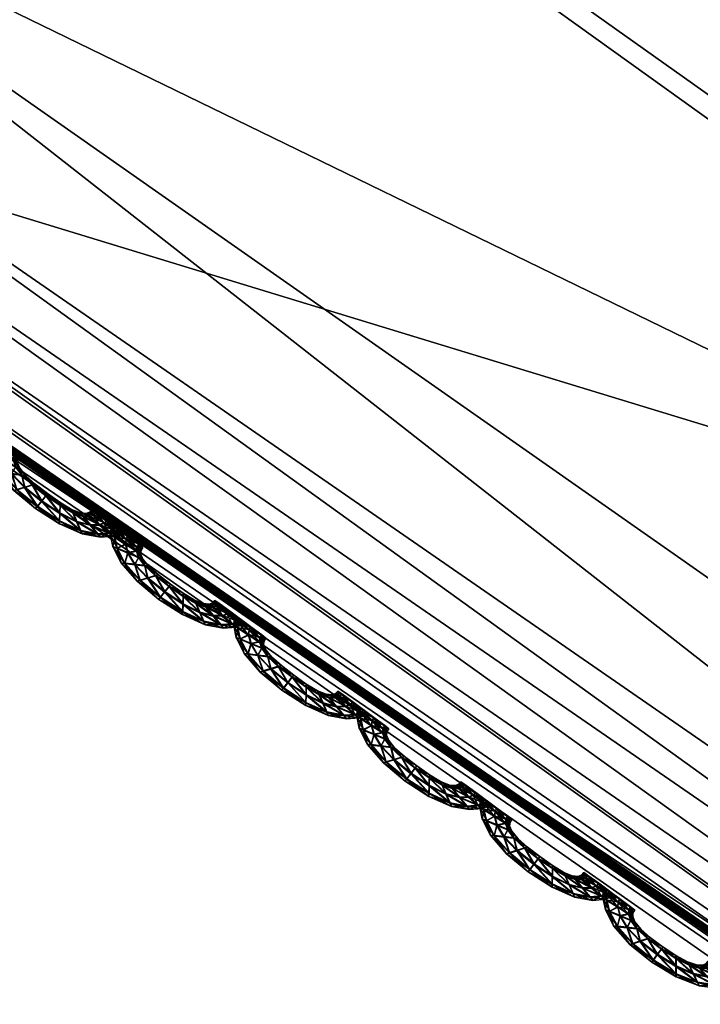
# Model space of a CAD drawing. Extents: x -7.4 to 7.4, y -11.5 to 9.8.
# Tile 21 of 256: x -1.962 to -1.709, y -10.837 to -10.471. Entities that reach past the tile are written whole.
import ezdxf

# ---------------------------------------------------------------- set-up
doc = ezdxf.new("R2010")
doc.units = 0
doc.header["$MEASUREMENT"] = 0
for name, color, linetype in [('A-FURN-3-ST', 150, 'Continuous'), ('A-FURN-3-ST-SEAM', 130, 'Continuous'), ('A-FURN-3-ST-SI', 160, 'Continuous')]:
    doc.layers.add(name, color=color, linetype=linetype)

msp = doc.modelspace()

# ---------------------------------------------------------------- meshes
at = {"layer": 'A-FURN-3-ST'}
mesh = msp.add_polyface(dxfattribs=at)
corners = [(-5.06123, -6.76473, 0.61819), (-4.33657, -7.82255, 0.61819), (-4.47717, -7.95065, 1.0014), (-5.23441, -6.83469, 1.00167), (-3.5654, -8.76259, 0.61819), (-3.67795, -8.94519, 1.00106), (-2.80148, -9.5702, 0.61819), (-2.88106, -9.79961, 1.00064), (-2.08813, -10.22714, 0.61819), (-2.12339, -10.4947, 1.00026), (-1.4003, -10.71541, 0.61819), (-1.39971, -11.01127, 0.99996), (-0.70433, -11.01782, 0.61819), (-0.6953, -11.33124, 0.99977), (0, -11.12132, 0.61819), (0, -11.44075, 0.99973), (0, -8.33072, 0.55836), (0, -9.35254, 0.55836), (-0.60116, -9.28258, 0.55836), (-0.54683, -8.28021, 0.55836), (0, -7.37169, 0.55836), (-0.5029, -7.33935, 0.55836), (-1.09321, -8.13246, 0.55836), (-1.00864, -7.24488, 0.55836), (-1.19698, -9.07818, 0.55836), (-1.7878, -8.74879, 0.55836), (-1.64059, -7.89572, 0.55836), (-1.52064, -7.09466, 0.55836), (-2.19798, -7.58676, 0.55836), (-2.0442, -6.90596, 0.55836), (-2.39644, -8.30893, 0.55836), (-3.03409, -7.77204, 0.55836), (-2.76, -7.2209, 0.55836), (-3.64265, -7.14208, 0.55836), (-4.67836, -6.60499, 0.56582), (-4.03501, -7.5243, 0.56582), (0, -10.36224, 0.56582), (-0.66432, -10.27312, 0.56582), (-1.31767, -10.01274, 0.56582), (-1.95821, -9.59241, 0.56582), (-2.62062, -9.02726, 0.56582), (-3.32982, -8.33303, 0.56582)]
mesh.append_faces([[corners[k] for k in face] for face in [(0, 1, 2), (2, 3, 0), (2, 1, 4), (4, 5, 2), (5, 4, 6), (6, 7, 5), (7, 6, 8), (8, 9, 7), (9, 8, 10), (10, 11, 9), (11, 10, 12), (12, 13, 11), (13, 12, 14), (14, 15, 13), (16, 17, 18), (18, 19, 16), (19, 18, 24), (24, 22, 19), (22, 24, 25), (25, 26, 22), (26, 25, 30), (30, 28, 26), (28, 30, 31), (31, 32, 28), (32, 31, 33), (34, 35, 1), (36, 14, 12), (12, 37, 36), (17, 36, 37), (37, 18, 17), (18, 37, 38), (38, 24, 18), (37, 12, 10), (10, 38, 37), (38, 10, 8), (8, 39, 38), (24, 38, 39), (39, 25, 24), (25, 39, 40), (40, 30, 25), (39, 8, 6), (6, 40, 39), (40, 6, 4), (4, 41, 40), (30, 40, 41), (41, 31, 30), (31, 41, 35), (35, 33, 31), (41, 4, 1), (1, 35, 41)]])
mesh.append_faces([[corners[k] for k in face] for face in [(19, 21, 20), (22, 23, 21), (26, 27, 23), (28, 29, 27)]], dxfattribs={"vtx0": -1, "vtx1": -1, "vtx2": -1})
mesh.append_faces([[corners[k] for k in face] for face in [(20, 16, 19), (21, 19, 22), (23, 22, 26), (27, 26, 28), (29, 28, 32)]], dxfattribs={"vtx0": -1, "vtx2": -1})
mesh = msp.add_polyface(dxfattribs=at)
corners = [(-1.34272, -11.05969, 17.55737), (-1.34134, -11.06175, 17.56875), (-2.09675, -10.54069, 17.58339), (-1.34356, -11.05846, 17.55079), (-2.09798, -10.53875, 17.57202), (-1.38435, -10.96349, 17.60819), (-1.38079, -10.98796, 17.58978), (-0.67698, -11.30834, 17.58061), (-0.68019, -11.28308, 17.59894), (-0.675, -11.23154, 17.69296), (-1.37066, -10.91351, 17.70212), (-2.10324, -10.40007, 17.717), (-2.13023, -10.44749, 17.62328), (-1.36516, -11.01932, 17.59499), (-2.13075, -10.47069, 17.60484), (-1.34882, -11.04844, 17.59826), (-2.11769, -10.50043, 17.60986), (-0.66673, -11.34068, 17.58597), (-1.34169, -11.06089, 17.58635), (-2.10336, -10.52808, 17.61298), (-2.09711, -10.53991, 17.601), (-0.50029, -8.9737, 18.26371), (0, -9.04107, 18.26146), (0, -8.05691, 18.30824), (-1.02159, -8.77685, 18.26983), (-0.44595, -8.00821, 18.3098), (-1.58171, -8.45956, 18.27869), (-0.91779, -7.86594, 18.31387), (-1.14684, -9.6826, 18.21606), (-0.56618, -9.93356, 18.20849), (0, -10.01946, 18.20582), (-0.62518, -10.69157, 18.09386), (0, -10.79176, 18.09097), (-1.26148, -10.39888, 18.1023), (-1.7571, -9.27744, 18.22761), (-1.92196, -9.92626, 18.11565), (-1.34272, -11.05969, 17.54509), (-2.09873, -10.53756, 17.5654), (-1.34134, -11.06175, 17.53996), (-2.09798, -10.53875, 17.55969), (-2.03727, -10.26988, 17.91336), (-1.33414, -10.77438, 17.89898), (-0.65973, -11.08688, 17.89004), (0, -11.19384, 17.88704)]
mesh.append_faces([[corners[k] for k in face] for face in [(0, 1, 2), (3, 0, 4), (5, 6, 7), (8, 9, 10), (10, 5, 8), (5, 10, 11), (6, 5, 12), (13, 6, 14), (15, 13, 16), (6, 13, 17), (18, 15, 19), (1, 18, 20), (21, 22, 23), (24, 21, 25), (26, 24, 27), (21, 24, 28), (28, 29, 21), (22, 21, 29), (29, 30, 22), (30, 29, 31), (31, 32, 30), (29, 28, 33), (33, 31, 29), (24, 26, 34), (34, 28, 24), (28, 34, 35), (35, 33, 28), (36, 3, 37), (38, 36, 39), (40, 41, 33), (33, 35, 40), (11, 10, 41), (41, 40, 11), (10, 9, 42), (42, 41, 10), (41, 42, 31), (31, 33, 41), (42, 43, 32), (32, 31, 42)]])
mesh = msp.add_polyface(dxfattribs=at)
corners = [(-2.89974, -9.83781, 17.59065), (-2.89906, -9.83962, 17.60199), (-3.71807, -8.97778, 17.62184), (-2.90013, -9.83669, 17.58403), (-3.71811, -8.97618, 17.61054), (-2.09675, -10.54069, 17.58339), (-2.09798, -10.53875, 17.57202), (-1.34272, -11.05969, 17.55737), (-2.09873, -10.53756, 17.5654), (-1.34356, -11.05846, 17.55079), (-2.13075, -10.47069, 17.60484), (-2.13023, -10.44749, 17.62328), (-2.90987, -9.75318, 17.64211), (-2.916, -9.77468, 17.6237), (-2.10324, -10.40007, 17.717), (-2.87156, -9.70918, 17.73544), (-1.38435, -10.96349, 17.60819), (-1.38079, -10.98796, 17.58978), (-2.10336, -10.52808, 17.61298), (-2.11769, -10.50043, 17.60986), (-2.91022, -9.80225, 17.62861), (-2.90263, -9.82792, 17.63158), (-1.36516, -11.01932, 17.59499), (-1.34882, -11.04844, 17.59826), (-2.89926, -9.83888, 17.61956), (-3.71807, -8.97713, 17.63937), (-2.09711, -10.53991, 17.601), (-1.34169, -11.06089, 17.58635), (-1.34134, -11.06175, 17.56875), (-2.09798, -10.53875, 17.55969), (-1.34272, -11.05969, 17.54509), (-2.09675, -10.54069, 17.55456), (-1.34134, -11.06175, 17.53996), (-2.89974, -9.83781, 17.57833), (-2.89906, -9.83962, 17.5732), (-3.71811, -8.97618, 17.59822), (-2.03727, -10.26988, 17.91336), (-2.78086, -9.59105, 17.93085), (-1.92196, -9.92626, 18.11565), (-2.62767, -9.29037, 18.1314)]
mesh.append_faces([[corners[k] for k in face] for face in [(0, 1, 2), (3, 0, 4), (5, 6, 7), (6, 8, 9), (0, 3, 8), (8, 6, 0), (1, 0, 6), (6, 5, 1), (10, 11, 12), (12, 13, 10), (11, 14, 15), (15, 12, 11), (14, 11, 16), (11, 10, 17), (18, 19, 20), (20, 21, 18), (19, 10, 13), (13, 20, 19), (10, 19, 22), (19, 18, 23), (1, 24, 25), (5, 26, 24), (24, 1, 5), (26, 18, 21), (21, 24, 26), (18, 26, 27), (26, 5, 28), (8, 29, 30), (29, 31, 32), (33, 34, 31), (31, 29, 33), (3, 33, 29), (29, 8, 3), (34, 33, 35), (15, 14, 36), (36, 37, 15), (37, 36, 38), (38, 39, 37)]])
at = {"layer": 'A-FURN-3-ST-SEAM'}
mesh = msp.add_polyface(dxfattribs=at)
corners = [(-1.93949, -10.66091, 17.5654), (-1.94733, -10.65732, 17.56555), (-1.94721, -10.6544, 17.56688), (-1.95401, -10.64987, 17.567), (-1.9474, -10.65848, 17.56217), (-1.94091, -10.65758, 17.56673), (-1.95239, -10.64789, 17.56574), (-1.95563, -10.65193, 17.56574), (-1.95627, -10.65275, 17.56236), (-1.93898, -10.66223, 17.56198), (-1.93312, -10.66215, 17.56525), (-1.94713, -10.65152, 17.56567), (-1.95745, -10.64394, 17.56586), (-1.9603, -10.64476, 17.56711), (-1.95568, -10.6521, 17.55901), (-1.9474, -10.65749, 17.55882), (-1.93585, -10.65881, 17.56666), (-1.94234, -10.65427, 17.56555), (-1.95184, -10.64719, 17.56239), (-1.94713, -10.65053, 17.56232), (-1.96323, -10.64563, 17.56586), (-1.96434, -10.646, 17.56251), (-1.96327, -10.64575, 17.55912), (-1.93953, -10.66108, 17.55867), (-1.93213, -10.66347, 17.56186), (-1.92881, -10.66186, 17.56517), (-1.94289, -10.65309, 17.56224), (-1.95639, -10.64369, 17.56247), (-1.96141, -10.64019, 17.56593), (-1.96513, -10.63969, 17.56723), (-1.96038, -10.64497, 17.55787), (-1.95409, -10.65008, 17.55776), (-1.94728, -10.65461, 17.5576), (-1.93245, -10.65877, 17.56658), (-1.93862, -10.65556, 17.56551), (-1.93969, -10.6544, 17.56217), (-1.94717, -10.65168, 17.55893), (-1.95247, -10.64802, 17.55901), (-1.94242, -10.6544, 17.55882), (-1.96885, -10.63924, 17.56601), (-1.97028, -10.63916, 17.56266), (-1.96889, -10.63941, 17.55928), (-1.96521, -10.6399, 17.55794), (-1.94099, -10.65774, 17.55749), (-1.9332, -10.66227, 17.55851), (-1.9275, -10.6631, 17.56175), (-1.92667, -10.66112, 17.56517), (-1.93866, -10.65568, 17.55874), (-1.9575, -10.64406, 17.55912), (-1.96003, -10.64043, 17.56255), (-1.96367, -10.63706, 17.56597), (-1.9677, -10.63536, 17.5673), (-1.96145, -10.64035, 17.5592), (-1.9252, -10.66232, 17.56175), (-1.93063, -10.65811, 17.56654), (-1.93608, -10.65568, 17.56544), (-1.93747, -10.65461, 17.56213), (-1.93613, -10.65585, 17.55871), (-1.93593, -10.65902, 17.55737), (-1.97174, -10.63368, 17.56608), (-1.97329, -10.63314, 17.56274), (-1.97178, -10.63384, 17.55935), (-1.96778, -10.63553, 17.55802), (-1.96371, -10.63722, 17.55924), (-1.92888, -10.66203, 17.55844), (-1.92675, -10.66124, 17.5584), (-1.92426, -10.66141, 17.56175), (-1.92572, -10.66021, 17.56513), (-1.93253, -10.65893, 17.55734), (-1.9622, -10.63776, 17.56258), (-1.9645, -10.63475, 17.56601), (-1.96854, -10.63215, 17.56734), (-1.9258, -10.66033, 17.5584), (-1.92976, -10.6572, 17.56654), (-1.93462, -10.65515, 17.56544), (-1.93616, -10.65411, 17.56213), (-1.9347, -10.65527, 17.55871), (-1.97257, -10.6296, 17.56612), (-1.97412, -10.62874, 17.56281), (-1.97261, -10.62976, 17.55939), (-1.96857, -10.63236, 17.5581), (-1.96454, -10.63487, 17.55928), (-1.963, -10.63578, 17.56262), (-1.93071, -10.65827, 17.5573), (-1.92983, -10.65741, 17.5573), (-1.9643, -10.63326, 17.56605), (-1.96834, -10.6303, 17.56734), (-1.93379, -10.65427, 17.56544), (-1.93533, -10.65321, 17.56213), (-1.93383, -10.6544, 17.55871), (-1.96284, -10.63442, 17.56262), (-1.97237, -10.62741, 17.56616), (-1.97392, -10.62639, 17.56281), (-1.97242, -10.62757, 17.55943), (-1.96842, -10.63051, 17.5581), (-1.96434, -10.63339, 17.55928), (-1.96217, -10.63343, 17.56266), (-1.96367, -10.63224, 17.56605), (-1.96767, -10.62927, 17.56738), (-1.96371, -10.6324, 17.55931), (-1.9717, -10.6263, 17.56616), (-1.97325, -10.62527, 17.56281), (-1.97174, -10.62646, 17.55943), (-1.96775, -10.62947, 17.5581)]
mesh.append_faces([[corners[k] for k in face] for face in [(2, 1, 0), (1, 2, 3), (0, 1, 4), (0, 5, 2), (6, 3, 2), (3, 7, 1), (8, 4, 1), (4, 9, 0), (5, 0, 10), (11, 2, 5), (3, 6, 12), (2, 11, 6), (7, 3, 13), (1, 7, 8), (4, 8, 14), (9, 4, 15), (10, 0, 9), (10, 16, 5), (5, 17, 11), (12, 6, 18), (12, 13, 3), (6, 11, 19), (13, 20, 7), (21, 8, 7), (22, 14, 8), (14, 15, 4), (15, 23, 9), (9, 24, 10), (16, 10, 25), (17, 5, 16), (11, 17, 26), (19, 18, 6), (18, 27, 12), (13, 12, 28), (26, 19, 11), (20, 13, 29), (7, 20, 21), (8, 21, 22), (14, 22, 30), (15, 14, 31), (23, 15, 32), (24, 9, 23), (25, 10, 24), (25, 33, 16), (16, 34, 17), (35, 26, 17), (18, 19, 36), (27, 18, 37), (28, 12, 27), (28, 29, 13), (19, 26, 38), (29, 39, 20), (40, 21, 20), (41, 22, 21), (42, 30, 22), (30, 31, 14), (31, 32, 15), (32, 43, 23), (23, 44, 24), (24, 45, 25), (33, 25, 46), (34, 16, 33), (17, 34, 35), (26, 35, 47), (38, 36, 19), (36, 37, 18), (37, 48, 27), (27, 49, 28), (29, 28, 50), (47, 38, 26), (39, 29, 51), (20, 39, 40), (21, 40, 41), (22, 41, 42), (30, 42, 52), (31, 30, 48), (32, 31, 37), (43, 32, 36), (44, 23, 43), (45, 24, 44), (25, 45, 53), (53, 46, 25), (46, 54, 33), (33, 55, 34), (56, 35, 34), (57, 47, 35), (36, 38, 43), (37, 36, 32), (48, 37, 31), (49, 27, 48), (50, 28, 49), (50, 51, 29), (38, 47, 58), (51, 59, 39), (60, 40, 39), (61, 41, 40), (62, 42, 41), (63, 52, 42), (52, 48, 30), (43, 58, 44), (44, 64, 45), (65, 53, 45), (46, 53, 66), (54, 46, 67), (55, 33, 54), (34, 55, 56), (35, 56, 57), (47, 57, 68), (58, 43, 38), (48, 52, 49), (49, 69, 50), (51, 50, 70), (68, 58, 47), (59, 51, 71), (39, 59, 60), (40, 60, 61), (41, 61, 62), (42, 62, 63), (52, 63, 69), (64, 44, 58), (45, 64, 65), (53, 65, 72), (72, 66, 53), (66, 67, 46), (67, 73, 54), (54, 74, 55), (56, 55, 74), (57, 56, 75), (68, 57, 76), (69, 49, 52), (70, 50, 69), (70, 71, 51), (58, 68, 64), (71, 77, 59), (78, 60, 59), (79, 61, 60), (80, 62, 61), (81, 63, 62), (82, 69, 63), (83, 65, 64), (84, 72, 65), (74, 54, 73), (74, 75, 56), (75, 76, 57), (76, 83, 68), (69, 82, 70), (71, 70, 85), (64, 68, 83), (77, 71, 86), (59, 77, 78), (60, 78, 79), (61, 79, 80), (62, 80, 81), (63, 81, 82), (65, 83, 84), (73, 87, 74), (75, 74, 87), (76, 75, 88), (83, 76, 89), (70, 82, 90), (90, 85, 70), (85, 86, 71), (86, 91, 77), (78, 77, 91), (79, 78, 92), (80, 79, 93), (81, 80, 94), (82, 81, 95), (89, 84, 83), (87, 88, 75), (88, 89, 76), (95, 90, 82), (85, 90, 96), (86, 85, 97), (91, 86, 98), (91, 92, 78), (92, 93, 79), (93, 94, 80), (94, 95, 81), (90, 95, 99), (99, 96, 90), (96, 97, 85), (97, 98, 86), (98, 100, 91), (92, 91, 100), (93, 92, 101), (94, 93, 102), (95, 94, 103), (103, 99, 95), (100, 101, 92), (101, 102, 93), (102, 103, 94)]])
mesh = msp.add_polyface(dxfattribs=at)
corners = [(-1.89362, -10.69474, 17.56445), (-1.9015, -10.69115, 17.5646), (-1.90138, -10.68823, 17.56593), (-1.90819, -10.68369, 17.56605), (-1.90154, -10.6923, 17.56122), (-1.89509, -10.69139, 17.56578), (-1.90656, -10.68167, 17.56479), (-1.90977, -10.68576, 17.56479), (-1.9104, -10.68662, 17.56141), (-1.89311, -10.69606, 17.56106), (-1.88729, -10.69597, 17.5643), (-1.9013, -10.68534, 17.56471), (-1.91163, -10.67776, 17.56491), (-1.91448, -10.67859, 17.56616), (-1.90985, -10.68592, 17.55806), (-1.90154, -10.69132, 17.55787), (-1.89006, -10.69263, 17.56571), (-1.89651, -10.68806, 17.5646), (-1.90601, -10.68098, 17.56144), (-1.9013, -10.68431, 17.56137), (-1.91737, -10.67945, 17.56494), (-1.91848, -10.67982, 17.56156), (-1.91741, -10.67962, 17.55821), (-1.8937, -10.6949, 17.55772), (-1.8863, -10.6973, 17.56091), (-1.88302, -10.69568, 17.56422), (-1.89711, -10.68687, 17.56129), (-1.91056, -10.67752, 17.56152), (-1.91559, -10.67401, 17.56498), (-1.91931, -10.67352, 17.56627), (-1.91456, -10.67875, 17.55692), (-1.90823, -10.6839, 17.5568), (-1.90146, -10.68843, 17.55665), (-1.88662, -10.69256, 17.56563), (-1.89279, -10.68934, 17.56456), (-1.89386, -10.68818, 17.56122), (-1.90134, -10.68551, 17.55798), (-1.9066, -10.68184, 17.55806), (-1.89659, -10.68818, 17.55787), (-1.92303, -10.67307, 17.56506), (-1.92445, -10.67298, 17.56171), (-1.92306, -10.67323, 17.55833), (-1.91935, -10.67373, 17.55703), (-1.89513, -10.69157, 17.55654), (-1.88737, -10.6961, 17.55756), (-1.88167, -10.69692, 17.56084), (-1.88088, -10.6949, 17.56422), (-1.89287, -10.68951, 17.55783), (-1.91167, -10.67789, 17.55817), (-1.91424, -10.67426, 17.56159), (-1.91788, -10.67088, 17.56502), (-1.92188, -10.66915, 17.56635), (-1.91563, -10.67414, 17.55825), (-1.87942, -10.6961, 17.5608), (-1.88484, -10.6919, 17.56563), (-1.89026, -10.68951, 17.56448), (-1.89164, -10.6884, 17.56118), (-1.8903, -10.68963, 17.55776), (-1.89014, -10.69285, 17.55642), (-1.92591, -10.66751, 17.56513), (-1.92746, -10.66693, 17.56179), (-1.92596, -10.66767, 17.5584), (-1.92196, -10.66936, 17.55707), (-1.91792, -10.67101, 17.55829), (-1.88306, -10.69581, 17.55749), (-1.88092, -10.69502, 17.55749), (-1.87847, -10.69519, 17.5608), (-1.87993, -10.69399, 17.56422), (-1.8867, -10.69276, 17.55639), (-1.91638, -10.67158, 17.56163), (-1.91867, -10.66853, 17.56506), (-1.92271, -10.66593, 17.56639), (-1.88001, -10.69412, 17.55749), (-1.88397, -10.69099, 17.56563), (-1.88884, -10.68893, 17.56448), (-1.89034, -10.68789, 17.56118), (-1.88887, -10.68909, 17.55776), (-1.92679, -10.66343, 17.56517), (-1.92833, -10.66252, 17.56186), (-1.92683, -10.66355, 17.55844), (-1.92279, -10.66615, 17.55715), (-1.91871, -10.6687, 17.55833), (-1.91717, -10.66956, 17.56167), (-1.88492, -10.6921, 17.55635), (-1.88405, -10.69119, 17.55635), (-1.91851, -10.66705, 17.56509), (-1.92255, -10.66408, 17.56643), (-1.888, -10.68806, 17.56448), (-1.88955, -10.68703, 17.56118), (-1.88804, -10.68818, 17.55776), (-1.91701, -10.66821, 17.56167), (-1.92659, -10.6612, 17.56521), (-1.92813, -10.66017, 17.56186), (-1.92663, -10.66137, 17.55848), (-1.92259, -10.66429, 17.55715), (-1.91856, -10.66722, 17.55836), (-1.91638, -10.66722, 17.56171), (-1.91784, -10.66602, 17.56509), (-1.92188, -10.66306, 17.56643), (-1.91788, -10.66619, 17.55836), (-1.92591, -10.66009, 17.56521), (-1.92746, -10.65906, 17.56186), (-1.92596, -10.66025, 17.55848), (-1.92192, -10.66326, 17.55715)]
mesh.append_faces([[corners[k] for k in face] for face in [(2, 1, 0), (1, 2, 3), (0, 1, 4), (0, 5, 2), (6, 3, 2), (3, 7, 1), (8, 4, 1), (4, 9, 0), (5, 0, 10), (11, 2, 5), (3, 6, 12), (2, 11, 6), (7, 3, 13), (1, 7, 8), (4, 8, 14), (9, 4, 15), (10, 0, 9), (10, 16, 5), (5, 17, 11), (12, 6, 18), (12, 13, 3), (6, 11, 19), (13, 20, 7), (21, 8, 7), (22, 14, 8), (14, 15, 4), (15, 23, 9), (9, 24, 10), (16, 10, 25), (17, 5, 16), (11, 17, 26), (19, 18, 6), (18, 27, 12), (13, 12, 28), (26, 19, 11), (20, 13, 29), (7, 20, 21), (8, 21, 22), (14, 22, 30), (15, 14, 31), (23, 15, 32), (24, 9, 23), (25, 10, 24), (25, 33, 16), (16, 34, 17), (35, 26, 17), (18, 19, 36), (27, 18, 37), (28, 12, 27), (28, 29, 13), (19, 26, 38), (29, 39, 20), (40, 21, 20), (41, 22, 21), (42, 30, 22), (30, 31, 14), (31, 32, 15), (32, 43, 23), (23, 44, 24), (24, 45, 25), (33, 25, 46), (34, 16, 33), (17, 34, 35), (26, 35, 47), (38, 36, 19), (36, 37, 18), (37, 48, 27), (27, 49, 28), (29, 28, 50), (47, 38, 26), (39, 29, 51), (20, 39, 40), (21, 40, 41), (22, 41, 42), (30, 42, 52), (31, 30, 48), (32, 31, 37), (43, 32, 36), (44, 23, 43), (45, 24, 44), (25, 45, 53), (53, 46, 25), (46, 54, 33), (33, 55, 34), (56, 35, 34), (57, 47, 35), (36, 38, 43), (37, 36, 32), (48, 37, 31), (49, 27, 48), (50, 28, 49), (50, 51, 29), (38, 47, 58), (51, 59, 39), (60, 40, 39), (61, 41, 40), (62, 42, 41), (63, 52, 42), (52, 48, 30), (43, 58, 44), (44, 64, 45), (65, 53, 45), (46, 53, 66), (54, 46, 67), (55, 33, 54), (34, 55, 56), (35, 56, 57), (47, 57, 68), (58, 43, 38), (48, 52, 49), (49, 69, 50), (51, 50, 70), (68, 58, 47), (59, 51, 71), (39, 59, 60), (40, 60, 61), (41, 61, 62), (42, 62, 63), (52, 63, 69), (64, 44, 58), (45, 64, 65), (53, 65, 72), (72, 66, 53), (66, 67, 46), (67, 73, 54), (54, 74, 55), (56, 55, 74), (57, 56, 75), (68, 57, 76), (69, 49, 52), (70, 50, 69), (70, 71, 51), (58, 68, 64), (71, 77, 59), (78, 60, 59), (79, 61, 60), (80, 62, 61), (81, 63, 62), (82, 69, 63), (83, 65, 64), (84, 72, 65), (74, 54, 73), (74, 75, 56), (75, 76, 57), (76, 83, 68), (69, 82, 70), (71, 70, 85), (64, 68, 83), (77, 71, 86), (59, 77, 78), (60, 78, 79), (61, 79, 80), (62, 80, 81), (63, 81, 82), (65, 83, 84), (73, 87, 74), (75, 74, 87), (76, 75, 88), (83, 76, 89), (70, 82, 90), (90, 85, 70), (85, 86, 71), (86, 91, 77), (78, 77, 91), (79, 78, 92), (80, 79, 93), (81, 80, 94), (82, 81, 95), (89, 84, 83), (87, 88, 75), (88, 89, 76), (95, 90, 82), (85, 90, 96), (86, 85, 97), (91, 86, 98), (91, 92, 78), (92, 93, 79), (93, 94, 80), (94, 95, 81), (90, 95, 99), (99, 96, 90), (96, 97, 85), (97, 98, 86), (98, 100, 91), (92, 91, 100), (93, 92, 101), (94, 93, 102), (95, 94, 103), (103, 99, 95), (100, 101, 92), (101, 102, 93), (102, 103, 94)]])
mesh = msp.add_polyface(dxfattribs=at)
corners = [(-1.8478, -10.72856, 17.5635), (-1.85563, -10.72498, 17.56365), (-1.85556, -10.72205, 17.56498), (-1.86232, -10.71752, 17.56509), (-1.85567, -10.72617, 17.56026), (-1.84922, -10.72519, 17.56483), (-1.86074, -10.7155, 17.56388), (-1.86394, -10.71958, 17.56384), (-1.86454, -10.72045, 17.56046), (-1.84728, -10.72988, 17.56011), (-1.84146, -10.72976, 17.56338), (-1.85548, -10.71917, 17.56376), (-1.8658, -10.71154, 17.56396), (-1.86865, -10.71237, 17.56525), (-1.86398, -10.71975, 17.55711), (-1.85567, -10.72515, 17.55692), (-1.84424, -10.72646, 17.56475), (-1.85069, -10.72189, 17.56369), (-1.86018, -10.71481, 17.56049), (-1.85548, -10.71814, 17.56042), (-1.8715, -10.71328, 17.56399), (-1.87261, -10.71369, 17.56061), (-1.87154, -10.71344, 17.55726), (-1.84784, -10.72873, 17.55677), (-1.84048, -10.73108, 17.55996), (-1.83719, -10.72947, 17.56327), (-1.85128, -10.7207, 17.56034), (-1.86473, -10.7113, 17.56057), (-1.86976, -10.7078, 17.56403), (-1.87348, -10.70735, 17.56532), (-1.86869, -10.71258, 17.55597), (-1.8624, -10.71773, 17.55585), (-1.85559, -10.72226, 17.5557), (-1.84083, -10.72638, 17.56468), (-1.84697, -10.72317, 17.56361), (-1.84803, -10.72197, 17.56026), (-1.85551, -10.71929, 17.55703), (-1.86078, -10.71563, 17.55711), (-1.85076, -10.72201, 17.55692), (-1.87716, -10.70689, 17.5641), (-1.87859, -10.70681, 17.56076), (-1.8772, -10.70706, 17.55737), (-1.87352, -10.70755, 17.55608), (-1.8493, -10.72539, 17.55559), (-1.84154, -10.72992, 17.55665), (-1.83589, -10.73071, 17.55988), (-1.83506, -10.72869, 17.56327), (-1.84705, -10.72329, 17.55688), (-1.86584, -10.71171, 17.55722), (-1.86842, -10.70804, 17.56064), (-1.87205, -10.70467, 17.56407), (-1.87605, -10.70298, 17.5654), (-1.8698, -10.70796, 17.5573), (-1.83359, -10.72988, 17.55985), (-1.83901, -10.72568, 17.56468), (-1.84443, -10.72329, 17.56357), (-1.84586, -10.72222, 17.56023), (-1.84451, -10.72342, 17.55684), (-1.84431, -10.72663, 17.55547), (-1.88009, -10.70133, 17.56418), (-1.88163, -10.70075, 17.56084), (-1.88013, -10.70146, 17.55745), (-1.87613, -10.70319, 17.55616), (-1.8721, -10.70483, 17.55734), (-1.83727, -10.7296, 17.55654), (-1.83514, -10.72885, 17.55654), (-1.83264, -10.72898, 17.55985), (-1.83414, -10.72778, 17.56327), (-1.84091, -10.72654, 17.55543), (-1.87055, -10.70537, 17.56069), (-1.87289, -10.70232, 17.5641), (-1.87692, -10.69972, 17.56544), (-1.83419, -10.7279, 17.55654), (-1.83814, -10.72477, 17.56468), (-1.84301, -10.72276, 17.56353), (-1.84455, -10.72169, 17.56023), (-1.84309, -10.72288, 17.5568), (-1.88096, -10.69721, 17.56426), (-1.8825, -10.6963, 17.56091), (-1.881, -10.69737, 17.55753), (-1.87696, -10.69993, 17.55619), (-1.87293, -10.70248, 17.55737), (-1.87138, -10.70335, 17.56072), (-1.83913, -10.72588, 17.5554), (-1.83822, -10.72498, 17.5554), (-1.87273, -10.70084, 17.56414), (-1.87673, -10.69787, 17.56548), (-1.84222, -10.72185, 17.56353), (-1.84372, -10.72082, 17.56023), (-1.84226, -10.72197, 17.5568), (-1.87123, -10.70203, 17.56076), (-1.8808, -10.69499, 17.56426), (-1.8823, -10.69399, 17.56091), (-1.8808, -10.69515, 17.55753), (-1.8768, -10.69812, 17.55619), (-1.87277, -10.701, 17.55741), (-1.87059, -10.701, 17.56076), (-1.87205, -10.69981, 17.56414), (-1.87609, -10.69684, 17.56548), (-1.8721, -10.69997, 17.55741), (-1.88013, -10.69387, 17.56426), (-1.88167, -10.69285, 17.56095), (-1.88017, -10.69404, 17.55753), (-1.87613, -10.69704, 17.55619)]
mesh.append_faces([[corners[k] for k in face] for face in [(2, 1, 0), (1, 2, 3), (0, 1, 4), (0, 5, 2), (6, 3, 2), (3, 7, 1), (8, 4, 1), (4, 9, 0), (5, 0, 10), (11, 2, 5), (3, 6, 12), (2, 11, 6), (7, 3, 13), (1, 7, 8), (4, 8, 14), (9, 4, 15), (10, 0, 9), (10, 16, 5), (5, 17, 11), (12, 6, 18), (12, 13, 3), (6, 11, 19), (13, 20, 7), (21, 8, 7), (22, 14, 8), (14, 15, 4), (15, 23, 9), (9, 24, 10), (16, 10, 25), (17, 5, 16), (11, 17, 26), (19, 18, 6), (18, 27, 12), (13, 12, 28), (26, 19, 11), (20, 13, 29), (7, 20, 21), (8, 21, 22), (14, 22, 30), (15, 14, 31), (23, 15, 32), (24, 9, 23), (25, 10, 24), (25, 33, 16), (16, 34, 17), (35, 26, 17), (18, 19, 36), (27, 18, 37), (28, 12, 27), (28, 29, 13), (19, 26, 38), (29, 39, 20), (40, 21, 20), (41, 22, 21), (42, 30, 22), (30, 31, 14), (31, 32, 15), (32, 43, 23), (23, 44, 24), (24, 45, 25), (33, 25, 46), (34, 16, 33), (17, 34, 35), (26, 35, 47), (38, 36, 19), (36, 37, 18), (37, 48, 27), (27, 49, 28), (29, 28, 50), (47, 38, 26), (39, 29, 51), (20, 39, 40), (21, 40, 41), (22, 41, 42), (30, 42, 52), (31, 30, 48), (32, 31, 37), (43, 32, 36), (44, 23, 43), (45, 24, 44), (25, 45, 53), (53, 46, 25), (46, 54, 33), (33, 55, 34), (56, 35, 34), (57, 47, 35), (36, 38, 43), (37, 36, 32), (48, 37, 31), (49, 27, 48), (50, 28, 49), (50, 51, 29), (38, 47, 58), (51, 59, 39), (60, 40, 39), (61, 41, 40), (62, 42, 41), (63, 52, 42), (52, 48, 30), (43, 58, 44), (44, 64, 45), (65, 53, 45), (46, 53, 66), (54, 46, 67), (55, 33, 54), (34, 55, 56), (35, 56, 57), (47, 57, 68), (58, 43, 38), (48, 52, 49), (49, 69, 50), (51, 50, 70), (68, 58, 47), (59, 51, 71), (39, 59, 60), (40, 60, 61), (41, 61, 62), (42, 62, 63), (52, 63, 69), (64, 44, 58), (45, 64, 65), (53, 65, 72), (72, 66, 53), (66, 67, 46), (67, 73, 54), (54, 74, 55), (56, 55, 74), (57, 56, 75), (68, 57, 76), (69, 49, 52), (70, 50, 69), (70, 71, 51), (58, 68, 64), (71, 77, 59), (78, 60, 59), (79, 61, 60), (80, 62, 61), (81, 63, 62), (82, 69, 63), (83, 65, 64), (84, 72, 65), (74, 54, 73), (74, 75, 56), (75, 76, 57), (76, 83, 68), (69, 82, 70), (71, 70, 85), (64, 68, 83), (77, 71, 86), (59, 77, 78), (60, 78, 79), (61, 79, 80), (62, 80, 81), (63, 81, 82), (65, 83, 84), (73, 87, 74), (75, 74, 87), (76, 75, 88), (83, 76, 89), (70, 82, 90), (90, 85, 70), (85, 86, 71), (86, 91, 77), (78, 77, 91), (79, 78, 92), (80, 79, 93), (81, 80, 94), (82, 81, 95), (89, 84, 83), (87, 88, 75), (88, 89, 76), (95, 90, 82), (85, 90, 96), (86, 85, 97), (91, 86, 98), (91, 92, 78), (92, 93, 79), (93, 94, 80), (94, 95, 81), (90, 95, 99), (99, 96, 90), (96, 97, 85), (97, 98, 86), (98, 100, 91), (92, 91, 100), (93, 92, 101), (94, 93, 102), (95, 94, 103), (103, 99, 95), (100, 101, 92), (101, 102, 93), (102, 103, 94)]])
mesh = msp.add_polyface(dxfattribs=at)
corners = [(-1.80197, -10.76239, 17.56255), (-1.80977, -10.7588, 17.5627), (-1.80969, -10.75588, 17.56403), (-1.81649, -10.75134, 17.56414), (-1.80981, -10.76, 17.55931), (-1.8034, -10.75901, 17.56391), (-1.81491, -10.74933, 17.56293), (-1.81808, -10.7534, 17.56289), (-1.81867, -10.75427, 17.55951), (-1.80142, -10.76371, 17.55916), (-1.79564, -10.76358, 17.56243), (-1.80965, -10.75295, 17.56281), (-1.81998, -10.74537, 17.563), (-1.82279, -10.7462, 17.5643), (-1.81812, -10.75357, 17.55616), (-1.80981, -10.75897, 17.55597), (-1.79841, -10.76024, 17.5638), (-1.80486, -10.75567, 17.56274), (-1.81436, -10.74863, 17.55954), (-1.80965, -10.75192, 17.55946), (-1.82568, -10.7471, 17.56304), (-1.82674, -10.74751, 17.55966), (-1.82572, -10.74727, 17.55631), (-1.80201, -10.76251, 17.55582), (-1.79465, -10.7649, 17.55901), (-1.79137, -10.76325, 17.56236), (-1.80545, -10.75448, 17.55939), (-1.81891, -10.74513, 17.55962), (-1.82394, -10.74162, 17.56308), (-1.82766, -10.74113, 17.56437), (-1.82287, -10.7464, 17.55501), (-1.81654, -10.75155, 17.5549), (-1.80977, -10.75605, 17.55475), (-1.79501, -10.76017, 17.56373), (-1.80118, -10.75695, 17.56266), (-1.80221, -10.75579, 17.55931), (-1.80969, -10.75312, 17.55608), (-1.81495, -10.74945, 17.55619), (-1.80494, -10.75584, 17.556), (-1.83134, -10.74072, 17.56316), (-1.83272, -10.74063, 17.55981), (-1.83137, -10.74088, 17.55642), (-1.82769, -10.74133, 17.55513), (-1.80347, -10.75922, 17.55464), (-1.79572, -10.76371, 17.5557), (-1.79006, -10.76449, 17.55893), (-1.78927, -10.76251, 17.56232), (-1.80122, -10.75712, 17.55593), (-1.82002, -10.7455, 17.55627), (-1.82259, -10.74187, 17.55969), (-1.82623, -10.73845, 17.56316), (-1.83023, -10.73676, 17.56445), (-1.82397, -10.74175, 17.55635), (-1.7878, -10.76367, 17.5589), (-1.79323, -10.75946, 17.56373), (-1.79865, -10.75707, 17.56262), (-1.80003, -10.756, 17.55928), (-1.79869, -10.75724, 17.55589), (-1.79849, -10.76045, 17.55452), (-1.83426, -10.73511, 17.56323), (-1.83581, -10.73458, 17.55988), (-1.8343, -10.73528, 17.5565), (-1.83031, -10.73697, 17.55521), (-1.82627, -10.73862, 17.55639), (-1.79145, -10.76342, 17.55559), (-1.78931, -10.76264, 17.55559), (-1.78685, -10.76276, 17.5589), (-1.78836, -10.76156, 17.56232), (-1.79509, -10.76033, 17.55448), (-1.82477, -10.73919, 17.55973), (-1.82706, -10.73615, 17.56316), (-1.8311, -10.73355, 17.56448), (-1.7884, -10.76173, 17.55559), (-1.79235, -10.75856, 17.56373), (-1.79722, -10.75654, 17.56258), (-1.79873, -10.75547, 17.55928), (-1.79726, -10.75667, 17.55585), (-1.83514, -10.73099, 17.56331), (-1.83668, -10.73013, 17.55996), (-1.83517, -10.73115, 17.55658), (-1.83114, -10.73376, 17.55524), (-1.8271, -10.73627, 17.55642), (-1.82556, -10.73717, 17.55977), (-1.7933, -10.75967, 17.55444), (-1.79243, -10.75876, 17.55444), (-1.8269, -10.73462, 17.56319), (-1.83094, -10.7317, 17.56452), (-1.79639, -10.75563, 17.56258), (-1.79794, -10.7546, 17.55928), (-1.79647, -10.75576, 17.55585), (-1.82544, -10.73582, 17.55981), (-1.83498, -10.72877, 17.56331), (-1.83652, -10.72778, 17.55996), (-1.83501, -10.72894, 17.55658), (-1.83098, -10.7319, 17.55524), (-1.82694, -10.73478, 17.55646), (-1.82477, -10.73478, 17.55981), (-1.82627, -10.73359, 17.56319), (-1.83031, -10.73062, 17.56452), (-1.82631, -10.73376, 17.55646), (-1.83434, -10.72765, 17.56335), (-1.83585, -10.72663, 17.56), (-1.83438, -10.72782, 17.55658), (-1.83034, -10.73083, 17.55524)]
mesh.append_faces([[corners[k] for k in face] for face in [(2, 1, 0), (1, 2, 3), (0, 1, 4), (0, 5, 2), (6, 3, 2), (3, 7, 1), (8, 4, 1), (4, 9, 0), (5, 0, 10), (11, 2, 5), (3, 6, 12), (2, 11, 6), (7, 3, 13), (1, 7, 8), (4, 8, 14), (9, 4, 15), (10, 0, 9), (10, 16, 5), (5, 17, 11), (12, 6, 18), (12, 13, 3), (6, 11, 19), (13, 20, 7), (21, 8, 7), (22, 14, 8), (14, 15, 4), (15, 23, 9), (9, 24, 10), (16, 10, 25), (17, 5, 16), (11, 17, 26), (19, 18, 6), (18, 27, 12), (13, 12, 28), (26, 19, 11), (20, 13, 29), (7, 20, 21), (8, 21, 22), (14, 22, 30), (15, 14, 31), (23, 15, 32), (24, 9, 23), (25, 10, 24), (25, 33, 16), (16, 34, 17), (35, 26, 17), (18, 19, 36), (27, 18, 37), (28, 12, 27), (28, 29, 13), (19, 26, 38), (29, 39, 20), (40, 21, 20), (41, 22, 21), (42, 30, 22), (30, 31, 14), (31, 32, 15), (32, 43, 23), (23, 44, 24), (24, 45, 25), (33, 25, 46), (34, 16, 33), (17, 34, 35), (26, 35, 47), (38, 36, 19), (36, 37, 18), (37, 48, 27), (27, 49, 28), (29, 28, 50), (47, 38, 26), (39, 29, 51), (20, 39, 40), (21, 40, 41), (22, 41, 42), (30, 42, 52), (31, 30, 48), (32, 31, 37), (43, 32, 36), (44, 23, 43), (45, 24, 44), (25, 45, 53), (53, 46, 25), (46, 54, 33), (33, 55, 34), (56, 35, 34), (57, 47, 35), (36, 38, 43), (37, 36, 32), (48, 37, 31), (49, 27, 48), (50, 28, 49), (50, 51, 29), (38, 47, 58), (51, 59, 39), (60, 40, 39), (61, 41, 40), (62, 42, 41), (63, 52, 42), (52, 48, 30), (43, 58, 44), (44, 64, 45), (65, 53, 45), (46, 53, 66), (54, 46, 67), (55, 33, 54), (34, 55, 56), (35, 56, 57), (47, 57, 68), (58, 43, 38), (48, 52, 49), (49, 69, 50), (51, 50, 70), (68, 58, 47), (59, 51, 71), (39, 59, 60), (40, 60, 61), (41, 61, 62), (42, 62, 63), (52, 63, 69), (64, 44, 58), (45, 64, 65), (53, 65, 72), (72, 66, 53), (66, 67, 46), (67, 73, 54), (54, 74, 55), (56, 55, 74), (57, 56, 75), (68, 57, 76), (69, 49, 52), (70, 50, 69), (70, 71, 51), (58, 68, 64), (71, 77, 59), (78, 60, 59), (79, 61, 60), (80, 62, 61), (81, 63, 62), (82, 69, 63), (83, 65, 64), (84, 72, 65), (74, 54, 73), (74, 75, 56), (75, 76, 57), (76, 83, 68), (69, 82, 70), (71, 70, 85), (64, 68, 83), (77, 71, 86), (59, 77, 78), (60, 78, 79), (61, 79, 80), (62, 80, 81), (63, 81, 82), (65, 83, 84), (73, 87, 74), (75, 74, 87), (76, 75, 88), (83, 76, 89), (70, 82, 90), (90, 85, 70), (85, 86, 71), (86, 91, 77), (78, 77, 91), (79, 78, 92), (80, 79, 93), (81, 80, 94), (82, 81, 95), (89, 84, 83), (87, 88, 75), (88, 89, 76), (95, 90, 82), (85, 90, 96), (86, 85, 97), (91, 86, 98), (91, 92, 78), (92, 93, 79), (93, 94, 80), (94, 95, 81), (90, 95, 99), (99, 96, 90), (96, 97, 85), (97, 98, 86), (98, 100, 91), (92, 91, 100), (93, 92, 101), (94, 93, 102), (95, 94, 103), (103, 99, 95), (100, 101, 92), (101, 102, 93), (102, 103, 94)]])
mesh = msp.add_polyface(dxfattribs=at)
corners = [(-1.75611, -10.79621, 17.56159), (-1.7639, -10.79263, 17.56175), (-1.76386, -10.7897, 17.56308), (-1.77063, -10.78517, 17.56319), (-1.76394, -10.79383, 17.55836), (-1.75757, -10.79284, 17.56296), (-1.76908, -10.78311, 17.56198), (-1.77221, -10.78727, 17.56194), (-1.77281, -10.7881, 17.55855), (-1.75559, -10.79753, 17.55821), (-1.74981, -10.79741, 17.56148), (-1.76382, -10.78678, 17.56186), (-1.77415, -10.77916, 17.56205), (-1.77696, -10.78002, 17.56335), (-1.77225, -10.7874, 17.55521), (-1.76398, -10.7928, 17.55501), (-1.75259, -10.79407, 17.56285), (-1.75907, -10.7895, 17.56179), (-1.76853, -10.78241, 17.55859), (-1.76382, -10.78575, 17.55851), (-1.77981, -10.78093, 17.56209), (-1.78088, -10.78134, 17.55871), (-1.77985, -10.78109, 17.55536), (-1.75615, -10.79634, 17.55486), (-1.74882, -10.79873, 17.55806), (-1.74558, -10.79708, 17.56141), (-1.75963, -10.78831, 17.55844), (-1.77308, -10.77891, 17.55867), (-1.77815, -10.77541, 17.56213), (-1.78179, -10.77496, 17.56342), (-1.77704, -10.78023, 17.55406), (-1.77071, -10.78538, 17.55395), (-1.76394, -10.78987, 17.55384), (-1.74918, -10.79395, 17.56278), (-1.75536, -10.79074, 17.56171), (-1.75642, -10.78958, 17.55836), (-1.76386, -10.78691, 17.55513), (-1.76913, -10.78328, 17.55524), (-1.75911, -10.78962, 17.55506), (-1.78551, -10.77454, 17.56221), (-1.7869, -10.77446, 17.55886), (-1.78555, -10.77471, 17.55547), (-1.78187, -10.77516, 17.55418), (-1.75765, -10.793, 17.55369), (-1.74989, -10.79753, 17.55475), (-1.74424, -10.79832, 17.55798), (-1.74348, -10.7963, 17.56137), (-1.75539, -10.7909, 17.55498), (-1.77419, -10.77932, 17.55532), (-1.77676, -10.77566, 17.55874), (-1.7804, -10.77228, 17.56221), (-1.78444, -10.77059, 17.5635), (-1.77819, -10.77557, 17.5554), (-1.74202, -10.79749, 17.55794), (-1.74744, -10.79329, 17.56278), (-1.75282, -10.79086, 17.56167), (-1.75425, -10.78979, 17.55836), (-1.7529, -10.79103, 17.55494), (-1.75266, -10.79424, 17.55361), (-1.78844, -10.76894, 17.56228), (-1.78994, -10.76836, 17.55893), (-1.78848, -10.76906, 17.55555), (-1.78448, -10.7708, 17.55426), (-1.78044, -10.77244, 17.55547), (-1.74562, -10.7972, 17.55467), (-1.74352, -10.79642, 17.55464), (-1.74107, -10.79655, 17.55794), (-1.74257, -10.79535, 17.56137), (-1.74926, -10.79415, 17.55353), (-1.77894, -10.77298, 17.55882), (-1.78128, -10.76993, 17.56221), (-1.78531, -10.76733, 17.56353), (-1.74261, -10.79548, 17.55464), (-1.74657, -10.79234, 17.56278), (-1.75144, -10.79032, 17.56163), (-1.75294, -10.78925, 17.55833), (-1.75148, -10.79045, 17.5549), (-1.78935, -10.76482, 17.56236), (-1.79089, -10.76391, 17.55901), (-1.78939, -10.76495, 17.55562), (-1.78535, -10.76754, 17.55429), (-1.78131, -10.77009, 17.55547), (-1.77977, -10.77096, 17.55882), (-1.74752, -10.79346, 17.55349), (-1.74665, -10.79255, 17.55349), (-1.78112, -10.76841, 17.56224), (-1.78515, -10.76548, 17.56357), (-1.75061, -10.78942, 17.56163), (-1.75215, -10.78839, 17.55833), (-1.75069, -10.78954, 17.5549), (-1.77961, -10.7696, 17.55886), (-1.78919, -10.76259, 17.56236), (-1.79069, -10.76156, 17.55905), (-1.78923, -10.76272, 17.55562), (-1.78519, -10.76569, 17.55429), (-1.78116, -10.76856, 17.55551), (-1.77898, -10.76856, 17.55886), (-1.78048, -10.76738, 17.56224), (-1.78452, -10.7644, 17.56357), (-1.78052, -10.76754, 17.55551), (-1.78855, -10.76144, 17.56239), (-1.79006, -10.76041, 17.55905), (-1.7886, -10.76161, 17.55566), (-1.78456, -10.76462, 17.55433)]
mesh.append_faces([[corners[k] for k in face] for face in [(2, 1, 0), (1, 2, 3), (0, 1, 4), (0, 5, 2), (6, 3, 2), (3, 7, 1), (8, 4, 1), (4, 9, 0), (5, 0, 10), (11, 2, 5), (3, 6, 12), (2, 11, 6), (7, 3, 13), (1, 7, 8), (4, 8, 14), (9, 4, 15), (10, 0, 9), (10, 16, 5), (5, 17, 11), (12, 6, 18), (12, 13, 3), (6, 11, 19), (13, 20, 7), (21, 8, 7), (22, 14, 8), (14, 15, 4), (15, 23, 9), (9, 24, 10), (16, 10, 25), (17, 5, 16), (11, 17, 26), (19, 18, 6), (18, 27, 12), (13, 12, 28), (26, 19, 11), (20, 13, 29), (7, 20, 21), (8, 21, 22), (14, 22, 30), (15, 14, 31), (23, 15, 32), (24, 9, 23), (25, 10, 24), (25, 33, 16), (16, 34, 17), (35, 26, 17), (18, 19, 36), (27, 18, 37), (28, 12, 27), (28, 29, 13), (19, 26, 38), (29, 39, 20), (40, 21, 20), (41, 22, 21), (42, 30, 22), (30, 31, 14), (31, 32, 15), (32, 43, 23), (23, 44, 24), (24, 45, 25), (33, 25, 46), (34, 16, 33), (17, 34, 35), (26, 35, 47), (38, 36, 19), (36, 37, 18), (37, 48, 27), (27, 49, 28), (29, 28, 50), (47, 38, 26), (39, 29, 51), (20, 39, 40), (21, 40, 41), (22, 41, 42), (30, 42, 52), (31, 30, 48), (32, 31, 37), (43, 32, 36), (44, 23, 43), (45, 24, 44), (25, 45, 53), (53, 46, 25), (46, 54, 33), (33, 55, 34), (56, 35, 34), (57, 47, 35), (36, 38, 43), (37, 36, 32), (48, 37, 31), (49, 27, 48), (50, 28, 49), (50, 51, 29), (38, 47, 58), (51, 59, 39), (60, 40, 39), (61, 41, 40), (62, 42, 41), (63, 52, 42), (52, 48, 30), (43, 58, 44), (44, 64, 45), (65, 53, 45), (46, 53, 66), (54, 46, 67), (55, 33, 54), (34, 55, 56), (35, 56, 57), (47, 57, 68), (58, 43, 38), (48, 52, 49), (49, 69, 50), (51, 50, 70), (68, 58, 47), (59, 51, 71), (39, 59, 60), (40, 60, 61), (41, 61, 62), (42, 62, 63), (52, 63, 69), (64, 44, 58), (45, 64, 65), (53, 65, 72), (72, 66, 53), (66, 67, 46), (67, 73, 54), (54, 74, 55), (56, 55, 74), (57, 56, 75), (68, 57, 76), (69, 49, 52), (70, 50, 69), (70, 71, 51), (58, 68, 64), (71, 77, 59), (78, 60, 59), (79, 61, 60), (80, 62, 61), (81, 63, 62), (82, 69, 63), (83, 65, 64), (84, 72, 65), (74, 54, 73), (74, 75, 56), (75, 76, 57), (76, 83, 68), (69, 82, 70), (71, 70, 85), (64, 68, 83), (77, 71, 86), (59, 77, 78), (60, 78, 79), (61, 79, 80), (62, 80, 81), (63, 81, 82), (65, 83, 84), (73, 87, 74), (75, 74, 87), (76, 75, 88), (83, 76, 89), (70, 82, 90), (90, 85, 70), (85, 86, 71), (86, 91, 77), (78, 77, 91), (79, 78, 92), (80, 79, 93), (81, 80, 94), (82, 81, 95), (89, 84, 83), (87, 88, 75), (88, 89, 76), (95, 90, 82), (85, 90, 96), (86, 85, 97), (91, 86, 98), (91, 92, 78), (92, 93, 79), (93, 94, 80), (94, 95, 81), (90, 95, 99), (99, 96, 90), (96, 97, 85), (97, 98, 86), (98, 100, 91), (92, 91, 100), (93, 92, 101), (94, 93, 102), (95, 94, 103), (103, 99, 95), (100, 101, 92), (101, 102, 93), (102, 103, 94)]])
mesh = msp.add_polyface(dxfattribs=at)
corners = [(-1.70977, -10.82926, 17.56069), (-1.7178, -10.82605, 17.56084), (-1.7178, -10.82312, 17.56213), (-1.72472, -10.81883, 17.56228), (-1.7178, -10.8272, 17.55745), (-1.71135, -10.82601, 17.56201), (-1.72318, -10.81682, 17.56103), (-1.72627, -10.82094, 17.56099), (-1.72686, -10.8218, 17.5576), (-1.70921, -10.83053, 17.55726), (-1.70335, -10.83021, 17.56057), (-1.7178, -10.82027, 17.56091), (-1.72829, -10.81294, 17.5611), (-1.7311, -10.81381, 17.56239), (-1.72631, -10.8211, 17.55426), (-1.71784, -10.82617, 17.5541), (-1.7062, -10.82703, 17.56194), (-1.71289, -10.82279, 17.56084), (-1.72263, -10.81611, 17.55768), (-1.71784, -10.81925, 17.55756), (-1.73394, -10.81475, 17.56114), (-1.73502, -10.81516, 17.55776), (-1.73399, -10.81488, 17.55441), (-1.7098, -10.82938, 17.55395), (-1.70229, -10.83144, 17.55715), (-1.69904, -10.82971, 17.56049), (-1.71353, -10.82163, 17.55749), (-1.72726, -10.8127, 17.55776), (-1.73232, -10.80923, 17.56118), (-1.73597, -10.80878, 17.56247), (-1.73117, -10.81401, 17.55311), (-1.72477, -10.81904, 17.553), (-1.71784, -10.82333, 17.55289), (-1.70276, -10.82678, 17.56186), (-1.70909, -10.8239, 17.56076), (-1.7102, -10.82279, 17.55745), (-1.71784, -10.8204, 17.55418), (-1.72322, -10.81694, 17.55429), (-1.71293, -10.82291, 17.5541), (-1.73964, -10.80837, 17.56125), (-1.74103, -10.80828, 17.55791), (-1.73968, -10.80854, 17.55452), (-1.736, -10.80899, 17.55323), (-1.71139, -10.82617, 17.55277), (-1.7034, -10.83033, 17.55384), (-1.69766, -10.83086, 17.55707), (-1.6969, -10.82885, 17.56046), (-1.70917, -10.82403, 17.55403), (-1.72832, -10.81311, 17.55437), (-1.73094, -10.80944, 17.55779), (-1.73462, -10.80606, 17.56125), (-1.73862, -10.80438, 17.56255), (-1.73236, -10.80936, 17.55444), (-1.69536, -10.82996, 17.55703), (-1.70098, -10.82605, 17.56186), (-1.70656, -10.8239, 17.56072), (-1.70798, -10.82287, 17.55741), (-1.7066, -10.82403, 17.55399), (-1.70628, -10.8272, 17.55266), (-1.74261, -10.80272, 17.56133), (-1.74412, -10.80219, 17.55798), (-1.74265, -10.80289, 17.5546), (-1.73865, -10.80458, 17.55331), (-1.73466, -10.80622, 17.55452), (-1.69908, -10.82984, 17.55372), (-1.69694, -10.82901, 17.55372), (-1.69445, -10.82901, 17.55703), (-1.696, -10.8279, 17.56046), (-1.70284, -10.82695, 17.55262), (-1.73312, -10.80676, 17.55787), (-1.73545, -10.80371, 17.56129), (-1.73949, -10.80112, 17.56258), (-1.69603, -10.82806, 17.55372), (-1.70015, -10.82514, 17.56186), (-1.70514, -10.82328, 17.56072), (-1.70668, -10.82233, 17.55741), (-1.70518, -10.82345, 17.55399), (-1.74352, -10.7986, 17.56141), (-1.74507, -10.7977, 17.55806), (-1.74356, -10.79877, 17.55467), (-1.73952, -10.80132, 17.55334), (-1.73549, -10.80387, 17.55452), (-1.73394, -10.80474, 17.55787), (-1.70106, -10.82625, 17.55258), (-1.70019, -10.8253, 17.55258), (-1.73533, -10.80219, 17.56129), (-1.73933, -10.79926, 17.56262), (-1.7043, -10.82238, 17.56072), (-1.70589, -10.82143, 17.55741), (-1.70435, -10.82254, 17.55399), (-1.73383, -10.80338, 17.55791), (-1.7434, -10.79638, 17.56141), (-1.74491, -10.79535, 17.5581), (-1.7434, -10.7965, 17.55467), (-1.73941, -10.79947, 17.55334), (-1.73537, -10.80235, 17.55456), (-1.73319, -10.80235, 17.55791), (-1.7347, -10.80116, 17.56129), (-1.73873, -10.79819, 17.56262), (-1.73474, -10.80132, 17.55456), (-1.74277, -10.79523, 17.56144), (-1.74427, -10.7942, 17.5581), (-1.74277, -10.79539, 17.55471), (-1.73877, -10.7984, 17.55338)]
mesh.append_faces([[corners[k] for k in face] for face in [(2, 1, 0), (1, 2, 3), (0, 1, 4), (0, 5, 2), (6, 3, 2), (3, 7, 1), (8, 4, 1), (4, 9, 0), (5, 0, 10), (11, 2, 5), (3, 6, 12), (2, 11, 6), (7, 3, 13), (1, 7, 8), (4, 8, 14), (9, 4, 15), (10, 0, 9), (10, 16, 5), (5, 17, 11), (12, 6, 18), (12, 13, 3), (6, 11, 19), (13, 20, 7), (21, 8, 7), (22, 14, 8), (14, 15, 4), (15, 23, 9), (9, 24, 10), (16, 10, 25), (17, 5, 16), (11, 17, 26), (19, 18, 6), (18, 27, 12), (13, 12, 28), (26, 19, 11), (20, 13, 29), (7, 20, 21), (8, 21, 22), (14, 22, 30), (15, 14, 31), (23, 15, 32), (24, 9, 23), (25, 10, 24), (25, 33, 16), (16, 34, 17), (35, 26, 17), (18, 19, 36), (27, 18, 37), (28, 12, 27), (28, 29, 13), (19, 26, 38), (29, 39, 20), (40, 21, 20), (41, 22, 21), (42, 30, 22), (30, 31, 14), (31, 32, 15), (32, 43, 23), (23, 44, 24), (24, 45, 25), (33, 25, 46), (34, 16, 33), (17, 34, 35), (26, 35, 47), (38, 36, 19), (36, 37, 18), (37, 48, 27), (27, 49, 28), (29, 28, 50), (47, 38, 26), (39, 29, 51), (20, 39, 40), (21, 40, 41), (22, 41, 42), (30, 42, 52), (31, 30, 48), (32, 31, 37), (43, 32, 36), (44, 23, 43), (45, 24, 44), (25, 45, 53), (53, 46, 25), (46, 54, 33), (33, 55, 34), (56, 35, 34), (57, 47, 35), (36, 38, 43), (37, 36, 32), (48, 37, 31), (49, 27, 48), (50, 28, 49), (50, 51, 29), (38, 47, 58), (51, 59, 39), (60, 40, 39), (61, 41, 40), (62, 42, 41), (63, 52, 42), (52, 48, 30), (43, 58, 44), (44, 64, 45), (65, 53, 45), (46, 53, 66), (54, 46, 67), (55, 33, 54), (34, 55, 56), (35, 56, 57), (47, 57, 68), (58, 43, 38), (48, 52, 49), (49, 69, 50), (51, 50, 70), (68, 58, 47), (59, 51, 71), (39, 59, 60), (40, 60, 61), (41, 61, 62), (42, 62, 63), (52, 63, 69), (64, 44, 58), (45, 64, 65), (53, 65, 72), (72, 66, 53), (66, 67, 46), (67, 73, 54), (54, 74, 55), (56, 55, 74), (57, 56, 75), (68, 57, 76), (69, 49, 52), (70, 50, 69), (70, 71, 51), (58, 68, 64), (71, 77, 59), (78, 60, 59), (79, 61, 60), (80, 62, 61), (81, 63, 62), (82, 69, 63), (83, 65, 64), (84, 72, 65), (74, 54, 73), (74, 75, 56), (75, 76, 57), (76, 83, 68), (69, 82, 70), (71, 70, 85), (64, 68, 83), (77, 71, 86), (59, 77, 78), (60, 78, 79), (61, 79, 80), (62, 80, 81), (63, 81, 82), (65, 83, 84), (73, 87, 74), (75, 74, 87), (76, 75, 88), (83, 76, 89), (70, 82, 90), (90, 85, 70), (85, 86, 71), (86, 91, 77), (78, 77, 91), (79, 78, 92), (80, 79, 93), (81, 80, 94), (82, 81, 95), (89, 84, 83), (87, 88, 75), (88, 89, 76), (95, 90, 82), (85, 90, 96), (86, 85, 97), (91, 86, 98), (91, 92, 78), (92, 93, 79), (93, 94, 80), (94, 95, 81), (90, 95, 99), (99, 96, 90), (96, 97, 85), (97, 98, 86), (98, 100, 91), (92, 91, 100), (93, 92, 101), (94, 93, 102), (95, 94, 103), (103, 99, 95), (100, 101, 92), (101, 102, 93), (102, 103, 94)]])
at = {"layer": 'A-FURN-3-ST-SI'}
mesh = msp.add_polyface(dxfattribs=at)
corners = [(-3.71807, -8.97869, 11.44498), (-2.89871, -9.84056, 11.4284), (-2.89875, -9.84044, 17.30644), (-2.09612, -10.54171, 11.41288), (-2.0962, -10.5416, 17.28818), (-2.09675, -10.54069, 17.55456), (-2.89906, -9.83962, 17.5732), (-1.34066, -11.0627, 17.27388), (-1.34134, -11.06175, 17.53996), (-1.34059, -11.06282, 11.40067), (-0.65094, -11.38558, 11.3934), (-0.65102, -11.38547, 17.26536), (-0.65142, -11.38448, 17.53125), (0, -11.49588, 17.26263), (0, -11.4949, 17.52843), (0, -11.49604, 11.39109), (-3.71696, -8.97831, 7.22591), (-2.89843, -9.84019, 7.21598), (-2.89641, -9.83755, 2.95957), (-2.10803, -10.5385, 2.95645), (-2.09758, -10.5413, 7.20666), (-1.34332, -11.0624, 7.19936), (-1.36235, -11.05939, 2.95401), (-0.66681, -11.38204, 2.95257), (-0.65292, -11.38513, 7.19499), (0, -11.49559, 7.19362), (0, -11.49246, 2.95211), (-2.88106, -9.79961, 1.00064), (-2.12339, -10.4947, 1.00026), (-1.39971, -11.01127, 0.99996), (-0.6953, -11.33124, 0.99977), (0, -11.44075, 0.99973)]
mesh.append_faces([[corners[k] for k in face] for face in [(0, 1, 2), (1, 3, 4), (4, 2, 1), (2, 4, 5), (5, 6, 2), (4, 7, 8), (8, 5, 4), (3, 9, 7), (7, 4, 3), (9, 10, 11), (11, 7, 9), (7, 11, 12), (12, 8, 7), (11, 13, 14), (14, 12, 11), (10, 15, 13), (13, 11, 10), (16, 17, 1), (18, 19, 20), (20, 17, 18), (17, 20, 3), (3, 1, 17), (20, 21, 9), (9, 3, 20), (19, 22, 21), (21, 20, 19), (22, 23, 24), (24, 21, 22), (21, 24, 10), (10, 9, 21), (24, 25, 15), (15, 10, 24), (23, 26, 25), (25, 24, 23), (18, 27, 28), (28, 19, 18), (19, 28, 29), (29, 22, 19), (22, 29, 30), (30, 23, 22), (23, 30, 31), (31, 26, 23)]])

doc.saveas('drawing.dxf')
